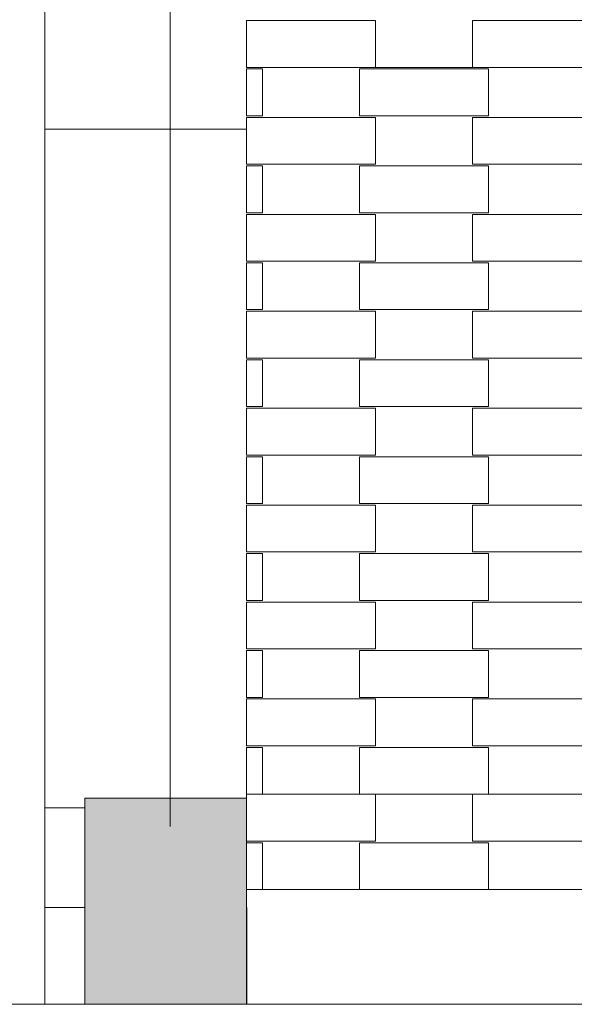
# Model space of a CAD drawing. Header units: millimetres. Extents: x 641988563 to 642234695, y 6457251462 to 6457368821.
# Tile 216 of 223: x 642226894 to 642228611, y 6457251859 to 6457254907. Entities that reach past the tile are written whole.
import ezdxf

# ---------------------------------------------------------------- set-up
doc = ezdxf.new("R2010")
doc.units = ezdxf.units.MM
doc.header["$MEASUREMENT"] = 0
doc.layers.add('_KUU_Asend_Fill', color=7, linetype='Continuous')

msp = doc.modelspace()

# ---------------------------------------------------------------- hatches: boundary and pattern name
at = {"layer": '_KUU_Asend_Fill', "linetype": 'Continuous', "lineweight": 30}
msp.add_hatch(color=30, dxfattribs=at).paths.add_polyline_path([(642227595.656, 6457251859.249), (642227595.656, 6457252496.894), (642227095.656, 6457252496.894), (642227095.656, 6457251859.249), (642227593.534, 6457251859.249), (642227594.081, 6457251859.249)])

# ---------------------------------------------------------------- linework, layer by layer
at = {"color": 253, "linetype": 'Continuous', "lineweight": 13, "true_color": 0xaaaaaa}
for p, q in [((642226971.781, 6457251859.249), (642226971.781, 6457263828.078)), ((642227595.665, 6457254904.249), (642227595.665, 6457254759.249)), ((642227595.665, 6457254904.249), (642227995.665, 6457254904.249)), ((642227995.665, 6457254904.249), (642227995.665, 6457254759.249)), ((642228295.665, 6457254904.249), (642228295.665, 6457254759.249)), ((642228295.665, 6457254904.249), (642228695.665, 6457254904.249)), ((642227595.665, 6457254759.249), (642230257.98, 6457254759.249)), ((642227595.665, 6457254754.249), (642227595.665, 6457254609.249)), ((642227595.665, 6457254754.249), (642227645.665, 6457254754.249)), ((642227645.665, 6457254754.249), (642227645.665, 6457254609.249)), ((642227945.665, 6457254754.249), (642227945.665, 6457254609.249)), ((642227945.665, 6457254754.249), (642228345.665, 6457254754.249)), ((642228345.665, 6457254754.249), (642228345.665, 6457254609.249)), ((642227595.665, 6457254609.249), (642227645.665, 6457254609.249)), ((642227595.665, 6457254604.249), (642227595.665, 6457254459.249)), ((642227595.665, 6457254604.249), (642227995.665, 6457254604.249)), ((642227945.665, 6457254609.249), (642228345.665, 6457254609.249)), ((642227995.665, 6457254604.249), (642227995.665, 6457254459.249)), ((642228295.665, 6457254604.249), (642228295.665, 6457254459.249)), ((642228295.665, 6457254604.249), (642228695.665, 6457254604.249)), ((642227595.665, 6457254567.688), (642226971.781, 6457254567.688)), ((642227595.665, 6457254459.249), (642227995.665, 6457254459.249)), ((642227595.665, 6457254454.249), (642227595.665, 6457254309.249)), ((642227595.665, 6457254454.249), (642227645.665, 6457254454.249)), ((642227645.665, 6457254454.249), (642227645.665, 6457254309.249)), ((642227945.665, 6457254454.249), (642227945.665, 6457254309.249)), ((642227945.665, 6457254454.249), (642228345.665, 6457254454.249)), ((642228295.665, 6457254459.249), (642228695.665, 6457254459.249)), ((642228345.665, 6457254454.249), (642228345.665, 6457254309.249)), ((642227595.665, 6457254309.249), (642227645.665, 6457254309.249)), ((642227595.665, 6457254304.249), (642227595.665, 6457254159.249)), ((642227595.665, 6457254304.249), (642227995.665, 6457254304.249)), ((642227945.665, 6457254309.249), (642228345.665, 6457254309.249)), ((642227995.665, 6457254304.249), (642227995.665, 6457254159.249)), ((642228295.665, 6457254304.249), (642228295.665, 6457254159.249)), ((642228295.665, 6457254304.249), (642228695.665, 6457254304.249)), ((642227595.665, 6457254159.249), (642227995.665, 6457254159.249)), ((642227595.665, 6457254154.249), (642227595.665, 6457254009.249)), ((642227595.665, 6457254154.249), (642227645.665, 6457254154.249)), ((642227645.665, 6457254154.249), (642227645.665, 6457254009.249)), ((642227945.665, 6457254154.249), (642227945.665, 6457254009.249)), ((642227945.665, 6457254154.249), (642228345.665, 6457254154.249)), ((642228295.665, 6457254159.249), (642228695.665, 6457254159.249)), ((642228345.665, 6457254154.249), (642228345.665, 6457254009.249)), ((642227595.665, 6457254009.249), (642227645.665, 6457254009.249)), ((642227945.665, 6457254009.249), (642228345.665, 6457254009.249)), ((642227595.665, 6457254004.249), (642227595.665, 6457253859.249)), ((642227595.665, 6457254004.249), (642227995.665, 6457254004.249)), ((642227995.665, 6457254004.249), (642227995.665, 6457253859.249)), ((642228295.665, 6457254004.249), (642228295.665, 6457253859.249)), ((642228295.665, 6457254004.249), (642228695.665, 6457254004.249)), ((642227595.665, 6457253859.249), (642227995.665, 6457253859.249)), ((642228295.665, 6457253859.249), (642228695.665, 6457253859.249)), ((642227595.665, 6457253854.249), (642227595.665, 6457253709.249)), ((642227595.665, 6457253854.249), (642227645.665, 6457253854.249)), ((642227645.665, 6457253854.249), (642227645.665, 6457253709.249)), ((642227945.665, 6457253854.249), (642227945.665, 6457253709.249)), ((642227945.665, 6457253854.249), (642228345.665, 6457253854.249)), ((642228345.665, 6457253854.249), (642228345.665, 6457253709.249)), ((642227595.665, 6457253709.249), (642227645.665, 6457253709.249)), ((642227595.665, 6457253704.249), (642227595.665, 6457253559.249)), ((642227595.665, 6457253704.249), (642227995.665, 6457253704.249)), ((642227945.665, 6457253709.249), (642228345.665, 6457253709.249)), ((642227995.665, 6457253704.249), (642227995.665, 6457253559.249)), ((642228295.665, 6457253704.249), (642228295.665, 6457253559.249)), ((642228295.665, 6457253704.249), (642228695.665, 6457253704.249)), ((642227595.665, 6457253559.249), (642227995.665, 6457253559.249)), ((642227595.665, 6457253554.249), (642227595.665, 6457253409.249)), ((642227595.665, 6457253554.249), (642227645.665, 6457253554.249)), ((642227645.665, 6457253554.249), (642227645.665, 6457253409.249)), ((642227945.665, 6457253554.249), (642227945.665, 6457253409.249)), ((642227945.665, 6457253554.249), (642228345.665, 6457253554.249)), ((642228295.665, 6457253559.249), (642228695.665, 6457253559.249)), ((642228345.665, 6457253554.249), (642228345.665, 6457253409.249)), ((642227595.665, 6457253409.249), (642227645.665, 6457253409.249)), ((642227595.665, 6457253404.249), (642227595.665, 6457253259.249)), ((642227595.665, 6457253404.249), (642227995.665, 6457253404.249)), ((642227945.665, 6457253409.249), (642228345.665, 6457253409.249)), ((642227995.665, 6457253404.249), (642227995.665, 6457253259.249)), ((642228295.665, 6457253404.249), (642228295.665, 6457253259.249)), ((642228295.665, 6457253404.249), (642228695.665, 6457253404.249)), ((642227595.665, 6457253259.249), (642227995.665, 6457253259.249)), ((642227595.665, 6457253254.249), (642227595.665, 6457253109.249)), ((642227595.665, 6457253254.249), (642227645.665, 6457253254.249)), ((642227645.665, 6457253254.249), (642227645.665, 6457253109.249)), ((642227945.665, 6457253254.249), (642227945.665, 6457253109.249)), ((642227945.665, 6457253254.249), (642228345.665, 6457253254.249)), ((642228295.665, 6457253259.249), (642228695.665, 6457253259.249)), ((642228345.665, 6457253254.249), (642228345.665, 6457253109.249)), ((642227595.665, 6457253109.249), (642227645.665, 6457253109.249)), ((642227595.665, 6457253104.249), (642227595.665, 6457252959.249)), ((642227595.665, 6457253104.249), (642227995.665, 6457253104.249)), ((642227945.665, 6457253109.249), (642228345.665, 6457253109.249)), ((642227995.665, 6457253104.249), (642227995.665, 6457252959.249)), ((642228295.665, 6457253104.249), (642228295.665, 6457252959.249)), ((642228295.665, 6457253104.249), (642228695.665, 6457253104.249)), ((642227595.665, 6457252959.249), (642227995.665, 6457252959.249)), ((642227595.665, 6457252954.249), (642227595.665, 6457252809.249)), ((642227595.665, 6457252954.249), (642227645.665, 6457252954.249)), ((642227645.665, 6457252954.249), (642227645.665, 6457252809.249)), ((642227945.665, 6457252954.249), (642227945.665, 6457252809.249)), ((642227945.665, 6457252954.249), (642228345.665, 6457252954.249)), ((642228295.665, 6457252959.249), (642228695.665, 6457252959.249)), ((642228345.665, 6457252954.249), (642228345.665, 6457252809.249)), ((642227595.665, 6457252809.249), (642227645.665, 6457252809.249)), ((642227595.665, 6457252804.249), (642227595.665, 6457252659.249)), ((642227595.665, 6457252804.249), (642227995.665, 6457252804.249)), ((642227945.665, 6457252809.249), (642228345.665, 6457252809.249)), ((642227995.665, 6457252804.249), (642227995.665, 6457252659.249)), ((642228295.665, 6457252804.249), (642228295.665, 6457252659.249)), ((642228295.665, 6457252804.249), (642228695.665, 6457252804.249)), ((642227595.665, 6457252659.249), (642227995.665, 6457252659.249)), ((642227595.665, 6457252654.249), (642227595.665, 6457252496.894)), ((642227595.665, 6457252654.249), (642227645.665, 6457252654.249)), ((642227645.665, 6457252654.249), (642227645.665, 6457252509.249)), ((642227945.665, 6457252654.249), (642227945.665, 6457252509.249)), ((642227945.665, 6457252654.249), (642228345.665, 6457252654.249)), ((642228295.665, 6457252659.249), (642228695.665, 6457252659.249)), ((642228345.665, 6457252654.249), (642228345.665, 6457252509.249)), ((642227095.656, 6457252496.894), (642227595.656, 6457252496.894)), ((642227095.656, 6457251859.249), (642227095.656, 6457252496.894)), ((642227595.656, 6457251859.249), (642227595.656, 6457252496.894)), ((642227595.665, 6457252509.249), (642229517.2, 6457252509.249)), ((642227995.665, 6457252509.249), (642228295.665, 6457252509.249)), ((642227995.665, 6457252509.249), (642227995.665, 6457252364.249)), ((642228295.665, 6457252509.249), (642228295.665, 6457252364.249)), ((642228345.665, 6457252509.249), (642228645.665, 6457252509.249)), ((642226971.781, 6457252467.688), (642227095.656, 6457252467.688)), ((642227595.665, 6457252364.249), (642227995.665, 6457252364.249)), ((642228295.665, 6457252364.249), (642228695.665, 6457252364.249)), ((642227595.665, 6457252359.249), (642227645.665, 6457252359.249)), ((642227645.665, 6457252359.249), (642227645.665, 6457252214.249)), ((642227945.665, 6457252359.249), (642227945.665, 6457252214.249)), ((642227945.665, 6457252359.249), (642228345.665, 6457252359.249)), ((642228345.665, 6457252359.249), (642228345.665, 6457252214.249)), ((642227595.665, 6457252214.249), (642227645.665, 6457252214.249)), ((642227595.665, 6457252214.249), (642229517.2, 6457252214.249)), ((642227945.665, 6457252214.249), (642228345.665, 6457252214.249)), ((642226971.781, 6457252159.249), (642227095.656, 6457252159.249)), ((642227597.23, 6457251859.249), (642227597.23, 6457252159.249)), ((642227594.081, 6457251859.249), (642227593.534, 6457251859.249)), ((642227595.702, 6457251859.249), (642227598.731, 6457251859.249))]:
    msp.add_line(p, q, dxfattribs=at)
at = {"color": 7, "linetype": 'Continuous', "lineweight": 5}
msp.add_line((642227359.761, 6457252410.071), (642227359.761, 6457255663.553), dxfattribs=at)
at = {"color": 7, "linetype": 'Continuous', "lineweight": 20}
for p, q in [((642227593.534, 6457251859.249), (642225463.561, 6457251859.249)), ((642230797.425, 6457251859.249), (642227598.731, 6457251859.249))]:
    msp.add_line(p, q, dxfattribs=at)
at = {"layer": '_KUU_Asend_Fill', "color": 7, "linetype": 'Continuous', "lineweight": 5, "flags": 128}
msp.add_lwpolyline([(642227595.656, 6457251859.249), (642227595.656, 6457252496.894), (642227095.656, 6457252496.894), (642227095.656, 6457251859.249), (642227593.534, 6457251859.249), (642227594.081, 6457251859.249)], close=True, dxfattribs=at)

doc.saveas('drawing.dxf')
